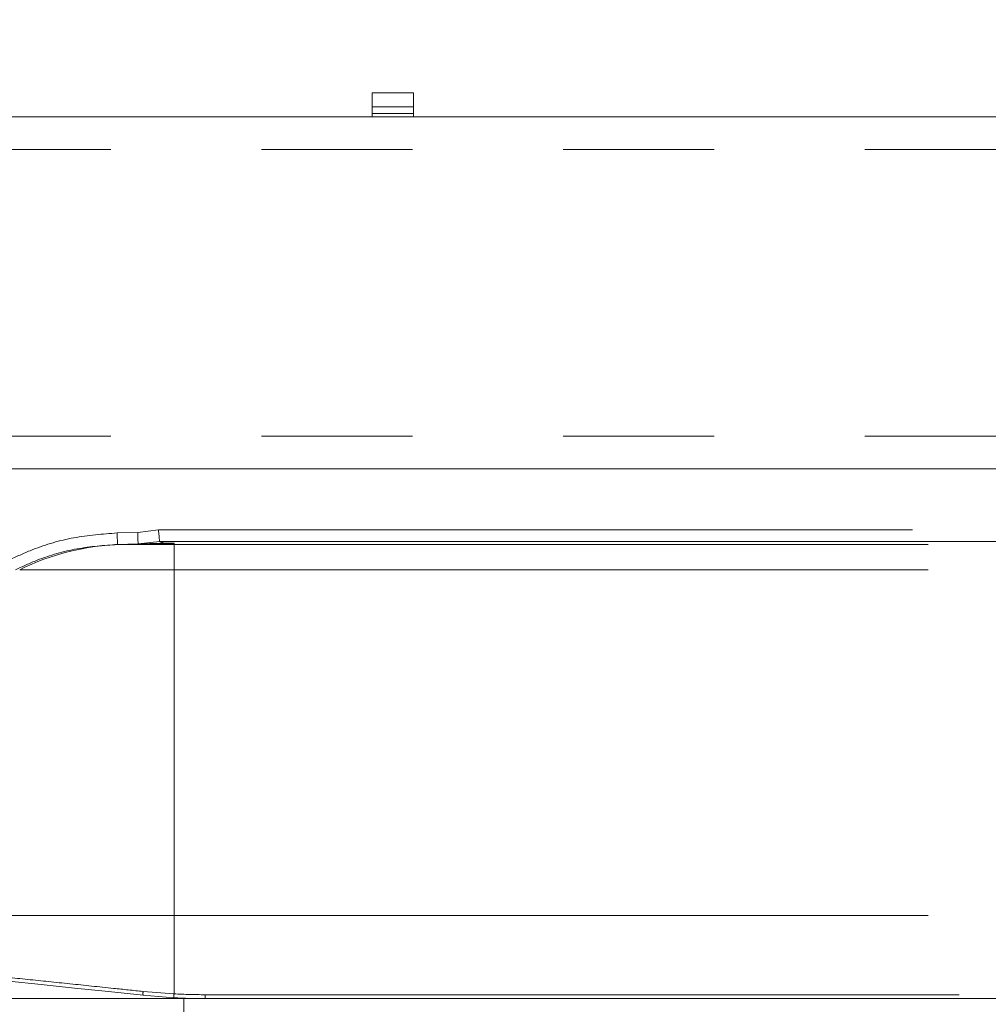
# Model space of a CAD drawing. Header units: millimetres. Extents: x 2 to 601, y 5 to 415.
# Tile 83 of 139: x 169.26 to 177.41, y 277.07 to 285.36. Entities that reach past the tile are written whole.
import ezdxf

# ---------------------------------------------------------------- set-up
doc = ezdxf.new("R2010")
doc.units = ezdxf.units.MM
doc.linetypes.add('PHANTOM', pattern=[12.7, 6.35, -1.27, 1.27, -1.27, 1.27, -1.27])
doc.styles.add('SLDTEXTSTYLE0', font='TXT', dxfattribs={"width": 0.605})
doc.dimstyles.new('SLDDIMSTYLE2', dxfattribs={"dimtxt": 2.5, "dimasz": 2.5, "dimexe": 0, "dimexo": 0.0625, "dimtad": 1, "dimdec": 0, "dimlfac": 10, "dimrnd": 1e-09, "dimzin": 12, "dimdsep": 46, "dimtxsty": 'SLDTEXTSTYLE0', "dimsah": 1, "dimcen": 0.09, "dimadec": 0, "dimazin": 3, "dimtfac": 1, "dimtdec": 0, "dimtofl": 0, "dimtmove": 0, "dimatfit": 3, "dimfxl": 1, "dimfrac": 2, "dimtolj": 1, "dimtzin": 12, "dimarcsym": 0})

# ---------------------------------------------------------------- blocks, each defined once
blk = doc.blocks.new('_D_3')
at = {"color": 7, "linetype": 'Continuous', "lineweight": 0}
for p, q in [((147.0729, 285.3898), (147.0729, 311.1765)), ((504.3394, 282.2649), (504.3394, 311.1765)), ((504.3394, 310.1765), (147.0729, 310.1765))]:
    blk.add_line(p, q, dxfattribs=at)
for points in [[(147.0729, 310.1765), (149.5729, 309.8665), (149.5729, 310.4865)], [(504.3394, 310.1765), (501.8394, 310.4865), (501.8394, 309.8665)]]:
    blk.add_solid(points, dxfattribs=at)
at = {"color": 7, "linetype": 'Continuous', "lineweight": 0, "char_height": 2.5, "attachment_point": 1, "style": 'SLDTEXTSTYLE0'}
for s, insert in [('3573', (332.329, 313.3991)), ('~', (330.3221, 313.3991))]:
    blk.add_mtext(s, dxfattribs=dict(at, insert=insert))

msp = doc.modelspace()

# ---------------------------------------------------------------- linework, layer by layer
at = {"color": 7, "linetype": 'Continuous', "lineweight": 15}
for p, q in [((172.5729, 284.7398), (172.2229, 284.7398)), ((172.2229, 284.7398), (172.2229, 284.6237)), ((172.5729, 284.6237), (172.5729, 284.7398)), ((172.2229, 284.5666), (172.2229, 284.6237)), ((172.5729, 284.5666), (172.5729, 284.6237)), ((150.9729, 284.5398), (239.8229, 284.5398)), ((172.2229, 284.5666), (172.2229, 284.5398)), ((172.5729, 284.5398), (172.5729, 284.5666)), ((150.9729, 281.5748), (239.8229, 281.5748)), ((170.4341, 280.9641), (187.5084, 280.9641)), ((170.4341, 280.9641), (170.4341, 280.9641)), ((170.637, 277.1148), (167.4756, 277.1148)), ((170.5533, 277.1218), (170.2943, 277.1422)), ((170.8169, 277.1148), (170.637, 277.1148)), ((187.6887, 277.1148), (170.8169, 277.1148))]:
    msp.add_line(p, q, dxfattribs=at)
at = {"color": 7, "linetype": 'PHANTOM', "lineweight": 0}
for p, q in [((172.2229, 284.6237), (172.5729, 284.6237)), ((172.5729, 284.5666), (172.2229, 284.5666)), ((150.9729, 284.2648), (239.8229, 284.2648)), ((150.9729, 281.8498), (239.8229, 281.8498)), ((170.2496, 281.0396), (170.4236, 281.0606)), ((170.4236, 281.0606), (187.2385, 281.0606)), ((170.0761, 281.035), (170.2496, 281.0396)), ((170.4341, 280.9641), (170.2522, 280.9431)), ((170.2522, 280.9431), (170.0787, 280.9386)), ((170.112, 280.9386), (170.0787, 280.9386)), ((170.112, 280.9386), (170.3957, 280.946)), ((170.112, 280.9386), (170.5549, 280.9386)), ((170.4063, 280.9462), (170.3957, 280.946)), ((170.5549, 280.9386), (170.5549, 280.9479)), ((170.5549, 280.7254), (170.5549, 280.9386)), ((170.5549, 280.9386), (187.6887, 280.9386)), ((169.2552, 280.7254), (170.5549, 280.7254)), ((170.5549, 277.8142), (170.5549, 280.7254)), ((170.5549, 280.7254), (187.6887, 280.7254)), ((167.2731, 277.8142), (170.5549, 277.8142)), ((170.5549, 277.1543), (170.5549, 277.8142)), ((170.5549, 277.8142), (187.6887, 277.8142)), ((170.2951, 277.1747), (170.5549, 277.1543)), ((170.637, 277.118), (170.637, 277.1148)), ((170.637, 275.9998), (170.637, 277.1148)), ((170.8169, 277.1474), (187.6887, 277.1474)), ((170.8169, 277.1474), (170.8169, 277.1148))]:
    msp.add_line(p, q, dxfattribs=at)
at = {"color": 7, "linetype": 'Continuous', "lineweight": 15, "flags": 128}
msp.add_lwpolyline([(170.2943, 277.1422), (170.0026, 277.1729), (169.7155, 277.203), (169.4353, 277.2325), (169.164, 277.261), (168.9039, 277.2883), (168.657, 277.3143), (168.4252, 277.3387), (168.2104, 277.3612), (168.0142, 277.3818), (167.8383, 277.4003), (167.6839, 277.4166), (167.5523, 277.4304), (167.4445, 277.4417), (167.3614, 277.4505), (167.3037, 277.4565), (167.2717, 277.4599)], dxfattribs=at)
at = {"color": 7, "linetype": 'PHANTOM', "lineweight": 0}
for centre, radius, start, end in [((197.3054, 281.7244), 27.238, 181.45033, 181.65335), ((195.5287, 281.6761), 25.2872, 181.44251, 181.66118), ((170.1657, 278.8943), 2.045, 91.50532, 116.43921), ((170.3732, 281.7828), 0.8371, 271.54071, 276.27009), ((170.3827, 281.7869), 0.841, 271.6046, 275.70012), ((170.3917, 277.156), 0.0983, 169.06328, 188.06424), ((172.3414, 277.0512), 1.7895, 176.6965, 177.74067), ((170.8169, 282.1174), 4.97, 266.97773, 270)]:
    msp.add_arc(centre, radius, start, end, dxfattribs=at)
at = {"color": 7, "linetype": 'Continuous', "lineweight": 15}
msp.add_arc((170.8169, 282.1148), 5, 266.97773, 270, dxfattribs=at)
for centre, major_axis, start_param, end_param in [((219.7502, 281.0343), (49.3888, 0), 3.195875, 3.20626), ((219.7502, 281.0343), (49.3888, 0), 3.20626, 3.206786), ((170.5549, 280.9502), (0.0888, 0), 3.206786, 4.712389)]:
    msp.add_ellipse(centre, major_axis=major_axis, ratio=0.026186, start_param=start_param, end_param=end_param, dxfattribs=at)
for points, knots in [([(170.4236, 281.0606), (170.4237, 281.0601), (170.4248, 281.0493), (170.4272, 281.027), (170.4291, 281.009), (170.4301, 280.9997)], [0, 0, 0, 0, 0.0206076, 0.491055, 1, 1, 1, 1]), ([(170.4341, 280.9641), (170.4335, 280.9655), (170.4323, 280.9684), (170.431, 280.9833), (170.4304, 280.9956), (170.4301, 280.9997)], [0, 0, 0, 0, 0.399519, 0.799045, 1, 1, 1, 1]), ([(170.4301, 280.9997), (170.4306, 280.9919), (170.4314, 280.9762), (170.4328, 280.9659), (170.4337, 280.9646), (170.4341, 280.9641)], [0, 0, 0, 0, 0.397847, 0.795866, 1, 1, 1, 1]), ([(170.3957, 280.946), (170.3889, 280.9459), (170.3715, 280.9455), (170.345, 280.9449), (170.3106, 280.9442), (170.2793, 280.9436), (170.2597, 280.9432), (170.2522, 280.9431)], [0, 0, 0, 0, 0.094725, 0.244619, 0.465848, 0.793438, 1, 1, 1, 1])]:
    msp.add_open_spline(points, degree=3, knots=knots, dxfattribs=at)
at = {"color": 7, "linetype": 'PHANTOM', "lineweight": 0}
for points, knots in [([(169.1748, 280.8115), (169.2381, 280.8405), (169.4099, 280.9193), (169.7117, 281.0071), (169.9535, 281.0256), (170.0761, 281.035)], [0, 0, 0, 0, 0.223572, 0.606239, 1, 1, 1, 1]), ([(170.0787, 280.9386), (169.9651, 280.93), (169.7346, 280.9126), (169.4464, 280.8295), (169.2796, 280.7531), (169.2191, 280.7254)], [0, 0, 0, 0, 0.382675, 0.776437, 1, 1, 1, 1]), ([(170.5549, 280.9479), (170.5538, 280.9478), (170.5507, 280.9478), (170.5455, 280.9477), (170.532, 280.9475), (170.5066, 280.9472), (170.4716, 280.9469), (170.4366, 280.9465), (170.4163, 280.9463), (170.4078, 280.9462), (170.4063, 280.9462)], [0, 0, 0, 0, 0.020692, 0.061556, 0.098311, 0.263909, 0.487247, 0.68362, 0.94234, 1, 1, 1, 1]), ([(167.245, 277.4923), (167.2464, 277.4922), (167.2534, 277.4915), (167.2847, 277.4882), (167.3762, 277.4787), (167.5533, 277.4602), (167.795, 277.4351), (168.0717, 277.4062), (168.3656, 277.3756), (168.6606, 277.3449), (168.9798, 277.3117), (169.3201, 277.2762), (169.6765, 277.2391), (170.0038, 277.205), (170.2117, 277.1833), (170.2951, 277.1747)], [0, 0, 0, 0, 0.012604, 0.063051, 0.165234, 0.267418, 0.369591, 0.471766, 0.550668, 0.629819, 0.708722, 0.788014, 0.867557, 0.94685, 1, 1, 1, 1])]:
    msp.add_open_spline(points, degree=3, knots=knots, dxfattribs=at)

# ---------------------------------------------------------------- dimensions: what is measured, and where the dimension line sits
at = {"color": 7, "linetype": 'Continuous', "lineweight": 0}
dim = msp.add_linear_dim(base=(147.0729, 310.1765), p1=(504.3394, 281.2649), p2=(147.0729, 284.3898), text='~<>', dimstyle='SLDDIMSTYLE2', dxfattribs=at)
dim.commit()
dim.dimension.update_dxf_attribs({"geometry": '_D_3', "text_midpoint": (335.145, 310.1765), "dimtype": 160})

doc.saveas('drawing.dxf')
